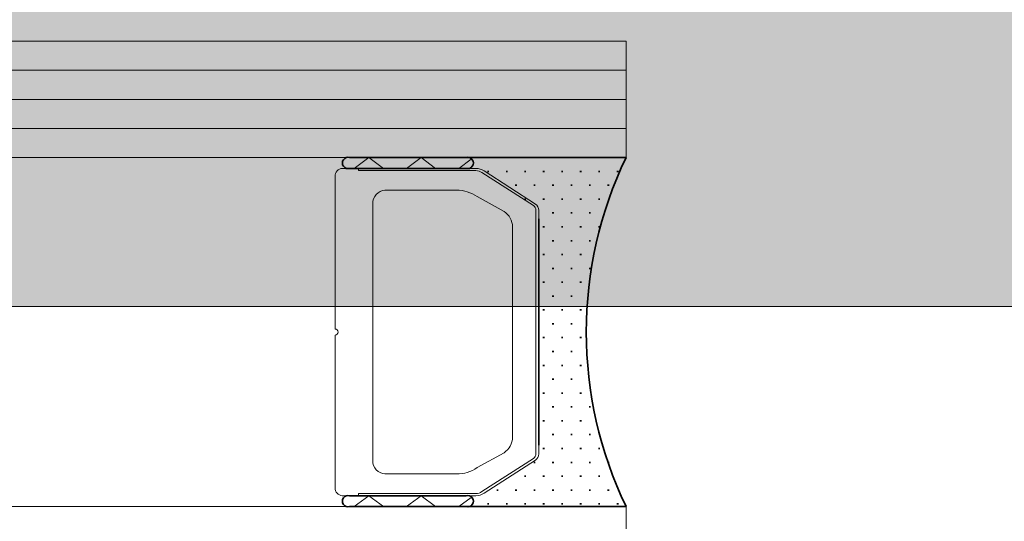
# Model space of a CAD drawing. Header units: millimetres. Extents: x -440702 to -371925, y -30726 to 14201.
# Tile 35 of 256: x -433714 to -433680, y -19787 to -19770. Entities that reach past the tile are written whole.
import ezdxf
from ezdxf.enums import TextEntityAlignment as Align

# ---------------------------------------------------------------- set-up
doc = ezdxf.new("R2010")
doc.units = ezdxf.units.MM
doc.header["$MEASUREMENT"] = 0
doc.layers.add('A-AREA.IFC Model', color=7, linetype='Continuous')
for name, color, linetype, lineweight in [('ARCHICAD Zone Stamps_Pen_No__1', 7, 'Continuous', 13), ('New_2-0_Pen_No__30', 134, 'Continuous', 35), ('New_A-13-UKS_Pen_No__250', 7, 'Continuous', 13), ('New_A-13-UKS_Pen_No__7', 7, 'Continuous', 15), ('New_S11_Stahl_Kontur_Pen_No__250', 7, 'Continuous', 13), ('SA viimistlus_põrand_Pen_No__1', 7, 'Continuous', 13)]:
    doc.layers.add(name, color=color, linetype=linetype, lineweight=lineweight)
doc.layers.add('New_3-0_Pen_No__84', color=7, linetype='Continuous', lineweight=15, true_color=0x41c341)
doc.styles.add('GENERATED_STYLE_1', font='txt')

# ---------------------------------------------------------------- blocks, each defined once
blk = doc.blocks.new('Tuulekoda_101_5_1', base_point=(-434152.903, -18725.255))
at = {"layer": 'A-AREA.IFC Model', "linetype": 'Continuous', "lineweight": 0, "true_color": 0xffffff}
blk.add_hatch(color=7, dxfattribs=at).paths.add_polyline_path([(-431574.845, -18691.208), (-435674.845, -18691.208), (-435674.845, -19779.529), (-431574.845, -19779.529)])
at = {"layer": 'ARCHICAD Zone Stamps_Pen_No__1', "color": 7, "lineweight": 13, "style": 'GENERATED_STYLE_1'}
for tag, p in [('ROOM_NAME', (-434152.903, -18775.541)), ('ROOM_NUMBER', (-434152.903, -19121.255)), ('ROOM_AREA', (-434152.903, -19466.969))]:
    blk.add_attdef(tag, text='', height=220, dxfattribs=at).set_placement(p, align=Align.TOP_LEFT)

msp = doc.modelspace()

# ---------------------------------------------------------------- hatches: boundary and pattern name
at = {"layer": 'SA viimistlus_põrand_Pen_No__1', "linetype": 'Continuous', "lineweight": 13}
h = msp.add_hatch(dxfattribs=at)
h.set_pattern_fill('Brick___Stack_Bond_0001', style=0, pattern_type=2)
h.set_pattern_definition([(0, (0, 0), (0, 50), []), (90, (0, 0), (-225, 0), [])])
h.paths.add_polyline_path([(-435675.987, -19825.905), (-431579.087, -19825.905), (-431579.087, -18431.275), (-435675.987, -18431.275)])

# ---------------------------------------------------------------- linework, layer by layer
at = {"layer": 'A-AREA.IFC Model', "color": 7, "linetype": 'Continuous', "lineweight": 0, "true_color": 0xffffff, "flags": 128}
msp.add_lwpolyline([(-431574.845, -18691.208), (-435674.845, -18691.208), (-435674.845, -19779.529), (-431574.845, -19779.529)], close=True, dxfattribs=at)
at = {"layer": 'New_2-0_Pen_No__30', "color": 134, "linetype": 'Continuous', "lineweight": 35}
for p, q in [((-433702.345, -19774.405), (-433698.345, -19774.405)), ((-433698.345, -19774.405), (-433692.845, -19774.405)), ((-433698.345, -19774.78), (-433702.345, -19774.78)), ((-433697.608, -19774.881), (-433697.558, -19774.881)), ((-433696.973, -19774.881), (-433696.923, -19774.881)), ((-433696.338, -19774.881), (-433696.288, -19774.881)), ((-433695.703, -19774.881), (-433695.653, -19774.881)), ((-433695.068, -19774.881), (-433695.018, -19774.881)), ((-433694.433, -19774.881), (-433694.383, -19774.881)), ((-433693.798, -19774.881), (-433693.748, -19774.881)), ((-433693.163, -19774.881), (-433693.113, -19774.881)), ((-433696.655, -19775.358), (-433696.605, -19775.358)), ((-433696.02, -19775.358), (-433695.97, -19775.358)), ((-433695.385, -19775.358), (-433695.335, -19775.358)), ((-433694.75, -19775.358), (-433694.7, -19775.358)), ((-433694.115, -19775.358), (-433694.065, -19775.358)), ((-433693.48, -19775.358), (-433693.43, -19775.358)), ((-433696.338, -19775.834), (-433696.288, -19775.834)), ((-433695.703, -19775.834), (-433695.653, -19775.834)), ((-433695.068, -19775.834), (-433695.018, -19775.834)), ((-433694.433, -19775.834), (-433694.383, -19775.834)), ((-433693.798, -19775.834), (-433693.748, -19775.834)), ((-433695.385, -19776.31), (-433695.335, -19776.31)), ((-433694.75, -19776.31), (-433694.7, -19776.31)), ((-433694.115, -19776.31), (-433694.065, -19776.31)), ((-433695.845, -19784.297), (-433695.845, -19776.513)), ((-433695.703, -19776.786), (-433695.653, -19776.786)), ((-433695.068, -19776.786), (-433695.018, -19776.786)), ((-433694.433, -19776.786), (-433694.383, -19776.786)), ((-433693.798, -19776.786), (-433693.748, -19776.786)), ((-433695.385, -19777.263), (-433695.335, -19777.263)), ((-433694.75, -19777.263), (-433694.7, -19777.263)), ((-433694.115, -19777.263), (-433694.065, -19777.263)), ((-433695.703, -19777.739), (-433695.653, -19777.739)), ((-433695.068, -19777.739), (-433695.018, -19777.739)), ((-433694.433, -19777.739), (-433694.383, -19777.739)), ((-433695.385, -19778.215), (-433695.335, -19778.215)), ((-433694.75, -19778.215), (-433694.7, -19778.215)), ((-433694.115, -19778.215), (-433694.065, -19778.215)), ((-433695.703, -19778.691), (-433695.653, -19778.691)), ((-433695.068, -19778.691), (-433695.018, -19778.691)), ((-433694.433, -19778.691), (-433694.383, -19778.691)), ((-433695.385, -19779.168), (-433695.335, -19779.168)), ((-433694.75, -19779.168), (-433694.7, -19779.168)), ((-433695.703, -19779.644), (-433695.653, -19779.644)), ((-433695.068, -19779.644), (-433695.018, -19779.644)), ((-433694.433, -19779.644), (-433694.383, -19779.644)), ((-433695.385, -19780.12), (-433695.335, -19780.12)), ((-433694.75, -19780.12), (-433694.7, -19780.12)), ((-433695.703, -19780.596), (-433695.653, -19780.596)), ((-433695.068, -19780.596), (-433695.018, -19780.596)), ((-433694.433, -19780.596), (-433694.383, -19780.596)), ((-433695.385, -19781.073), (-433695.335, -19781.073)), ((-433694.75, -19781.073), (-433694.7, -19781.073)), ((-433695.703, -19781.549), (-433695.653, -19781.549)), ((-433695.068, -19781.549), (-433695.018, -19781.549)), ((-433694.433, -19781.549), (-433694.383, -19781.549)), ((-433695.385, -19782.025), (-433695.335, -19782.025)), ((-433694.75, -19782.025), (-433694.7, -19782.025)), ((-433695.703, -19782.501), (-433695.653, -19782.501)), ((-433695.068, -19782.501), (-433695.018, -19782.501)), ((-433694.433, -19782.501), (-433694.383, -19782.501)), ((-433695.385, -19782.978), (-433695.335, -19782.978)), ((-433694.75, -19782.978), (-433694.7, -19782.978)), ((-433694.115, -19782.978), (-433694.065, -19782.978)), ((-433695.703, -19783.454), (-433695.653, -19783.454)), ((-433695.068, -19783.454), (-433695.018, -19783.454)), ((-433694.433, -19783.454), (-433694.383, -19783.454)), ((-433695.385, -19783.93), (-433695.335, -19783.93)), ((-433694.75, -19783.93), (-433694.7, -19783.93)), ((-433694.115, -19783.93), (-433694.065, -19783.93)), ((-433695.703, -19784.406), (-433695.653, -19784.406)), ((-433695.068, -19784.406), (-433695.018, -19784.406)), ((-433694.433, -19784.406), (-433694.383, -19784.406)), ((-433693.798, -19784.406), (-433693.748, -19784.406)), ((-433696.02, -19784.883), (-433695.97, -19784.883)), ((-433695.385, -19784.883), (-433695.335, -19784.883)), ((-433694.75, -19784.883), (-433694.7, -19784.883)), ((-433694.115, -19784.883), (-433694.065, -19784.883)), ((-433693.48, -19784.883), (-433693.43, -19784.883)), ((-433696.338, -19785.359), (-433696.288, -19785.359)), ((-433695.703, -19785.359), (-433695.653, -19785.359)), ((-433695.068, -19785.359), (-433695.018, -19785.359)), ((-433694.433, -19785.359), (-433694.383, -19785.359)), ((-433693.798, -19785.359), (-433693.748, -19785.359)), ((-433697.29, -19785.835), (-433697.24, -19785.835)), ((-433696.655, -19785.835), (-433696.605, -19785.835)), ((-433696.02, -19785.835), (-433695.97, -19785.835)), ((-433695.385, -19785.835), (-433695.335, -19785.835)), ((-433694.75, -19785.835), (-433694.7, -19785.835)), ((-433694.115, -19785.835), (-433694.065, -19785.835)), ((-433693.48, -19785.835), (-433693.43, -19785.835)), ((-433702.345, -19786.03), (-433698.345, -19786.03)), ((-433698.345, -19786.405), (-433702.345, -19786.405)), ((-433692.845, -19786.405), (-433698.345, -19786.405)), ((-433697.608, -19786.311), (-433697.558, -19786.311)), ((-433696.973, -19786.311), (-433696.923, -19786.311)), ((-433696.338, -19786.311), (-433696.288, -19786.311)), ((-433695.703, -19786.311), (-433695.653, -19786.311)), ((-433695.068, -19786.311), (-433695.018, -19786.311)), ((-433694.433, -19786.311), (-433694.383, -19786.311)), ((-433693.798, -19786.311), (-433693.748, -19786.311)), ((-433693.163, -19786.311), (-433693.113, -19786.311))]:
    msp.add_line(p, q, dxfattribs=at)
for centre, radius, start, end in [((-433702.4, -19774.593), 0.195, 73.7398, 286.2602), ((-433698.29, -19774.593), 0.195, 253.7398, 106.2602), ((-433698.29, -19774.593), 0.195, 253.7398, 106.2602), ((-433680.391, -19780.405), 13.824, 154.2759, 205.7241), ((-433702.4, -19786.218), 0.195, 73.7398, 286.2602), ((-433698.29, -19786.218), 0.195, 253.7398, 106.2602), ((-433698.29, -19786.218), 0.195, 253.7398, 106.2602)]:
    msp.add_arc(centre, radius, start, end, dxfattribs=at)
at = {"layer": 'New_3-0_Pen_No__84', "color": 95, "linetype": 'Continuous', "lineweight": 15, "true_color": 0x41c341}
for p, q in [((-433701.687, -19774.405), (-433702.187, -19774.78)), ((-433701.187, -19774.78), (-433701.687, -19774.405)), ((-433699.891, -19774.405), (-433700.391, -19774.78)), ((-433699.391, -19774.78), (-433699.891, -19774.405)), ((-433698.168, -19774.46), (-433698.595, -19774.78)), ((-433701.687, -19786.03), (-433702.187, -19786.405)), ((-433701.187, -19786.405), (-433701.687, -19786.03)), ((-433699.891, -19786.03), (-433700.391, -19786.405)), ((-433699.391, -19786.405), (-433699.891, -19786.03)), ((-433698.168, -19786.085), (-433698.595, -19786.405))]:
    msp.add_line(p, q, dxfattribs=at)
at = {"layer": 'New_A-13-UKS_Pen_No__250', "color": 7, "linetype": 'Continuous', "lineweight": 13}
for p, q in [((-433692.845, -19770.405), (-434461.394, -19770.405)), ((-433692.845, -19774.405), (-433692.845, -19770.405)), ((-433692.845, -19771.405), (-434461.394, -19771.405)), ((-433692.845, -19772.405), (-434461.394, -19772.405)), ((-433692.845, -19773.405), (-434461.394, -19773.405)), ((-433692.845, -19774.405), (-434461.394, -19774.405)), ((-433692.845, -19786.405), (-434461.394, -19786.405)), ((-433692.845, -19790.405), (-433692.845, -19786.405))]:
    msp.add_line(p, q, dxfattribs=at)
at = {"layer": 'New_A-13-UKS_Pen_No__7', "color": 7, "linetype": 'Continuous', "lineweight": 15}
msp.add_lwpolyline([(-433698.673, -19775.53), (-433701.045, -19775.53)], dxfattribs=at)
at = {"layer": 'New_S11_Stahl_Kontur_Pen_No__250', "color": 7, "linetype": 'Continuous', "lineweight": 13}
for p, q in [((-433702.845, -19775.005), (-433702.845, -19780.299)), ((-433698.011, -19774.78), (-433702.545, -19774.78)), ((-433702.045, -19774.78), (-433702.045, -19774.855)), ((-433702.045, -19774.855), (-433698.011, -19774.855)), ((-433697.799, -19774.921), (-433696.033, -19776.058)), ((-433695.962, -19776.005), (-433697.728, -19774.868)), ((-433698.673, -19775.53), (-433701.045, -19775.53)), ((-433697.038, -19776.259), (-433697.966, -19775.75)), ((-433701.545, -19775.905), (-433701.545, -19780.405)), ((-433695.945, -19776.217), (-433695.945, -19784.593)), ((-433695.845, -19784.593), (-433695.845, -19776.217)), ((-433696.745, -19780.405), (-433696.745, -19776.789)), ((-433701.545, -19780.405), (-433701.545, -19784.905)), ((-433696.745, -19784.021), (-433696.745, -19780.405)), ((-433702.845, -19780.511), (-433702.845, -19785.805)), ((-433697.966, -19785.061), (-433697.038, -19784.552)), ((-433696.033, -19784.753), (-433697.799, -19785.889)), ((-433697.728, -19785.942), (-433695.962, -19784.806)), ((-433701.045, -19785.28), (-433698.673, -19785.28)), ((-433702.545, -19786.03), (-433698.011, -19786.03)), ((-433698.011, -19785.955), (-433702.045, -19785.955)), ((-433702.045, -19785.955), (-433702.045, -19786.03))]:
    msp.add_line(p, q, dxfattribs=at)
for centre, radius, start, end in [((-433702.578, -19775.049), 0.271, 83.039, 170.7008), ((-433698.003, -19775.256), 0.476, 54.6101, 90.874), ((-433698.005, -19775.212), 0.357, 54.6101, 90.874), ((-433701.1, -19775.978), 0.451, 83.039, 170.7008), ((-433698.655, -19776.72), 1.19, 54.6101, 90.874), ((-433696.146, -19776.224), 0.201, 2.067, 55.7554), ((-433696.113, -19776.227), 0.268, 2.067, 55.7554), ((-433697.415, -19776.813), 0.671, 2.067, 55.7554), ((-433702.851, -19780.405), 0.106, 273.3723, 86.6277), ((-433697.415, -19783.997), 0.671, 304.2446, 357.933), ((-433701.1, -19784.832), 0.451, 189.2992, 276.961), ((-433696.146, -19784.586), 0.201, 304.2446, 357.933), ((-433696.113, -19784.584), 0.268, 304.2446, 357.933), ((-433698.655, -19784.091), 1.19, 269.126, 305.3899), ((-433702.578, -19785.761), 0.271, 189.2992, 276.961), ((-433698.005, -19785.598), 0.357, 269.126, 305.3899), ((-433698.003, -19785.554), 0.476, 269.126, 305.3899)]:
    msp.add_arc(centre, radius, start, end, dxfattribs=at)

# ---------------------------------------------------------------- block references
at = {"layer": 'A-AREA.IFC Model', "color": 7, "linetype": 'Continuous', "lineweight": 13}
msp.add_blockref('Tuulekoda_101_5_1', (-434152.903, -18725.255), dxfattribs=at)

doc.saveas('drawing.dxf')
